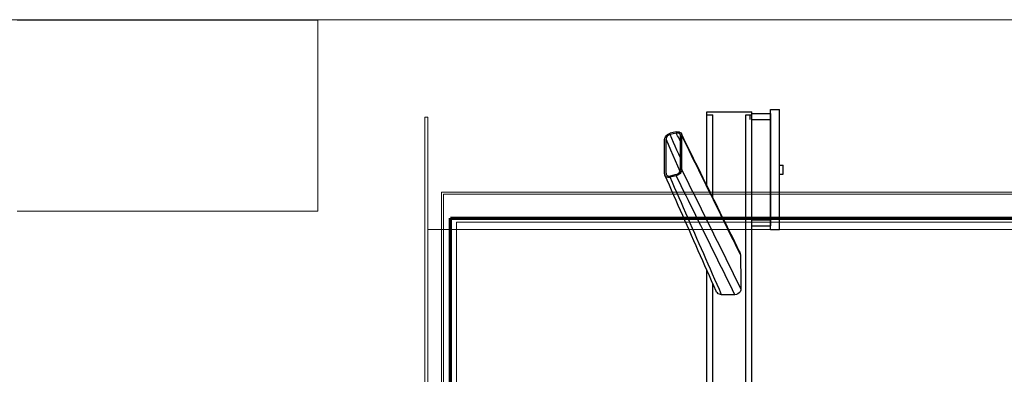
# Model space of a CAD drawing. Header units: millimetres. Extents: x 0 to 1340, y 0 to 800.
# Tile 67 of 100: x 214 to 434, y 334 to 413. Entities that reach past the tile are written whole.
import ezdxf

# ---------------------------------------------------------------- set-up
doc = ezdxf.new("R2010")
doc.units = ezdxf.units.MM
for name, color, linetype, lineweight, true_color in [('CONTEXT', 7, 'Continuous', 18, 0xa5a5a5), ('DUCT', 7, 'Continuous', 30, 0x5a6ec8), ('LP_GAS', 7, 'Continuous', 70, 0x2350be)]:
    doc.layers.add(name, color=color, linetype=linetype, lineweight=lineweight, true_color=true_color)

msp = doc.modelspace()

# ---------------------------------------------------------------- linework, layer by layer
at = {"layer": 'CONTEXT'}
msp.add_lwpolyline([(60, 86.67), (901.67, 86.67), (901.67, 413.33), (60, 413.33)], close=True, dxfattribs=at)
for points in [[(280.83, 413.25), (278.86, 413.25), (276.89, 413.25), (274.92, 413.25), (272.94, 413.25), (270.97, 413.25), (269, 413.25), (267.03, 413.25), (265.06, 413.25), (263.08, 413.25), (261.11, 413.25), (259.14, 413.25), (257.17, 413.25), (255.19, 413.25), (253.22, 413.25), (251.25, 413.25), (249.28, 413.25), (247.31, 413.25), (245.33, 413.25), (243.36, 413.25), (241.39, 413.25), (239.42, 413.25), (237.44, 413.25), (235.47, 413.25), (233.5, 413.25), (231.53, 413.25), (229.56, 413.25), (227.58, 413.25), (225.61, 413.25), (223.64, 413.25), (221.67, 413.25), (219.69, 413.25), (217.72, 413.25), (215.75, 413.25), (213.78, 413.25)], [(280.83, 413.25), (280.83, 370.75)], [(304.67, 108.33), (304.67, 391.67)], [(304.67, 391.67), (305.33, 391.67)], [(305.33, 108.33), (305.33, 391.67)], [(308.33, 125), (308.33, 375)], [(308.33, 375), (648.33, 375)], [(647.83, 374.5), (308.83, 374.5)], [(308.83, 125.5), (308.83, 374.5)], [(280.83, 370.75), (278.86, 370.75), (276.89, 370.75), (274.92, 370.75), (272.94, 370.75), (270.97, 370.75), (269, 370.75), (267.03, 370.75), (265.06, 370.75), (263.08, 370.75), (261.11, 370.75), (259.14, 370.75), (257.17, 370.75), (255.19, 370.75), (253.22, 370.75), (251.25, 370.75), (249.28, 370.75), (247.31, 370.75), (245.33, 370.75), (243.36, 370.75), (241.39, 370.75), (239.42, 370.75), (237.44, 370.75), (235.47, 370.75), (233.5, 370.75), (231.53, 370.75), (229.56, 370.75), (227.58, 370.75), (225.61, 370.75), (223.64, 370.75), (221.67, 370.75), (219.69, 370.75), (217.72, 370.75), (215.75, 370.75), (213.78, 370.75)], [(305.33, 133.33), (305.33, 366.67)], [(305.33, 366.67), (655, 366.67)], [(311.67, 131.67), (311.67, 368.33)], [(311.67, 368.33), (645, 368.33)]]:
    msp.add_lwpolyline(points, dxfattribs=at)
at = {"layer": 'DUCT'}
for points in [[(367.5, 392.83), (377.5, 392.83)], [(367.5, 392.17), (367.5, 392.83)], [(377.5, 392.17), (377.5, 392.83)], [(381.67, 366.67), (381.67, 393.33)], [(381.67, 393.33), (383.67, 393.33)], [(383.67, 366.67), (383.67, 393.33)], [(367.5, 392.17), (368.83, 392.17)], [(367.5, 376.48), (367.5, 392.17)], [(368.83, 373.78), (368.83, 392.17)], [(376.17, 392.17), (377.5, 392.17)], [(376.17, 275), (376.17, 392.17)], [(377.17, 391.17), (377.17, 391.33), (377.17, 391.5), (377.17, 391.67), (377.17, 391.83), (377.17, 392), (377.17, 392.17)], [(377.5, 392.5), (378.19, 392.5), (378.89, 392.5), (379.58, 392.5), (380.28, 392.5), (380.97, 392.5), (381.67, 392.5)], [(377.5, 275), (377.5, 392.17)], [(377.5, 391.17), (378.19, 391.17), (378.89, 391.17), (379.58, 391.17), (380.28, 391.17), (380.97, 391.17), (381.67, 391.17)], [(381.67, 392.5), (381.67, 392.28), (381.67, 392.06), (381.67, 391.83), (381.67, 391.61), (381.67, 391.39), (381.67, 391.17)], [(381.67, 391.17), (381.67, 368.83)], [(360.69, 388.39), (360.9, 388.42), (361.12, 388.42), (361.33, 388.37), (361.53, 388.28), (361.7, 388.14), (361.82, 387.96)], [(358.09, 386.65), (358.14, 386.98), (358.27, 387.29), (358.47, 387.55), (358.72, 387.78), (359, 387.95), (359.31, 388.06)], [(358.09, 379.11), (358.09, 386.65)], [(359.31, 387.78), (359.08, 387.7), (358.86, 387.57), (358.68, 387.4), (358.53, 387.2), (358.43, 386.97), (358.4, 386.73)], [(358.4, 379.18), (358.4, 386.73)], [(361.53, 379.59), (361.01, 380.78), (360.49, 381.97), (359.96, 383.16), (359.44, 384.35), (358.92, 385.54), (358.4, 386.73)], [(360.69, 388.39), (359.31, 388.06)], [(360.69, 388.11), (359.31, 387.78)], [(361.6, 382.6), (361.22, 383.46), (360.84, 384.33), (360.46, 385.19), (360.08, 386.05), (359.69, 386.92), (359.31, 387.78)], [(361.54, 387.79), (361.45, 387.92), (361.32, 388.03), (361.17, 388.1), (361.01, 388.13), (360.85, 388.13), (360.69, 388.11)], [(361.6, 386.27), (361.45, 386.57), (361.3, 386.88), (361.15, 387.19), (360.99, 387.49), (360.84, 387.8), (360.69, 388.11)], [(361.6, 387.49), (361.6, 387.54), (361.6, 387.59), (361.59, 387.64), (361.58, 387.69), (361.56, 387.74), (361.54, 387.79)], [(361.6, 379.94), (361.6, 387.49)], [(361.82, 387.96), (361.85, 387.9), (361.87, 387.83), (361.89, 387.77), (361.9, 387.7), (361.91, 387.63), (361.91, 387.56)], [(374.8, 361.71), (374.26, 362.81), (373.72, 363.9), (373.18, 365), (372.64, 366.09), (372.1, 367.18), (371.56, 368.28), (371.02, 369.37), (370.48, 370.46), (369.93, 371.56), (369.39, 372.65), (368.85, 373.74), (368.31, 374.84), (367.77, 375.93), (367.23, 377.02), (366.69, 378.12), (366.15, 379.21), (365.61, 380.3), (365.07, 381.4), (364.52, 382.49), (363.98, 383.58), (363.44, 384.68), (362.9, 385.77), (362.36, 386.87), (361.82, 387.96)], [(361.91, 380.01), (361.91, 387.56)], [(374.96, 361.1), (374.41, 362.2), (373.87, 363.3), (373.33, 364.4), (372.78, 365.51), (372.24, 366.61), (371.7, 367.71), (371.15, 368.82), (370.61, 369.92), (370.06, 371.02), (369.52, 372.12), (368.98, 373.23), (368.43, 374.33), (367.89, 375.43), (367.35, 376.53), (366.8, 377.64), (366.26, 378.74), (365.72, 379.84), (365.17, 380.94), (364.63, 382.05), (364.08, 383.15), (363.54, 384.25), (363, 385.36), (362.45, 386.46), (361.91, 387.56)], [(361.91, 380.01), (361.86, 379.68), (361.73, 379.38), (361.53, 379.11), (361.28, 378.89), (361, 378.72), (360.69, 378.6)], [(360.69, 378.88), (360.92, 378.97), (361.14, 379.1), (361.32, 379.26), (361.47, 379.47), (361.57, 379.69), (361.6, 379.94)], [(375.09, 353.49), (374.54, 354.59), (373.99, 355.7), (373.44, 356.8), (372.89, 357.91), (372.34, 359.01), (371.8, 360.12), (371.25, 361.22), (370.7, 362.33), (370.15, 363.44), (369.6, 364.54), (369.05, 365.65), (368.5, 366.75), (367.95, 367.86), (367.4, 368.96), (366.85, 370.07), (366.3, 371.17), (365.75, 372.28), (365.21, 373.38), (364.66, 374.49), (364.11, 375.59), (363.56, 376.7), (363.01, 377.8), (362.46, 378.91), (361.91, 380.01)], [(383.67, 381), (384.5, 381)], [(384.5, 379), (384.5, 381)], [(358.16, 378.74), (358.14, 378.8), (358.12, 378.86), (358.11, 378.92), (358.1, 378.98), (358.09, 379.04), (358.09, 379.11)], [(359.31, 378.28), (359.09, 378.24), (358.87, 378.25), (358.65, 378.3), (358.45, 378.4), (358.28, 378.55), (358.16, 378.74)], [(369.55, 352.98), (369.06, 354.1), (368.56, 355.22), (368.07, 356.34), (367.57, 357.46), (367.08, 358.58), (366.58, 359.7), (366.09, 360.82), (365.59, 361.94), (365.1, 363.06), (364.6, 364.18), (364.11, 365.3), (363.61, 366.42), (363.12, 367.54), (362.62, 368.66), (362.13, 369.78), (361.63, 370.9), (361.14, 372.02), (360.64, 373.14), (360.15, 374.26), (359.65, 375.38), (359.16, 376.5), (358.66, 377.62), (358.16, 378.74)], [(358.4, 379.18), (358.4, 379.13), (358.4, 379.08), (358.41, 379.04), (358.42, 378.99), (358.43, 378.95), (358.45, 378.9)], [(358.45, 378.9), (358.54, 378.76), (358.66, 378.65), (358.81, 378.57), (358.98, 378.54), (359.15, 378.53), (359.31, 378.56)], [(360.69, 378.88), (359.31, 378.56)], [(360.69, 378.6), (359.31, 378.28)], [(370.79, 352.16), (370.29, 353.29), (369.79, 354.43), (369.29, 355.56), (368.79, 356.7), (368.29, 357.83), (367.79, 358.97), (367.29, 360.11), (366.79, 361.24), (366.3, 362.38), (365.8, 363.51), (365.3, 364.65), (364.8, 365.78), (364.3, 366.92), (363.8, 368.06), (363.3, 369.19), (362.8, 370.33), (362.31, 371.46), (361.81, 372.6), (361.31, 373.73), (360.81, 374.87), (360.31, 376.01), (359.81, 377.14), (359.31, 378.28)], [(373.76, 352.14), (373.22, 353.25), (372.67, 354.35), (372.13, 355.45), (371.58, 356.55), (371.04, 357.66), (370.49, 358.76), (369.95, 359.86), (369.41, 360.96), (368.86, 362.07), (368.32, 363.17), (367.77, 364.27), (367.23, 365.37), (366.68, 366.48), (366.14, 367.58), (365.59, 368.68), (365.05, 369.78), (364.5, 370.89), (363.96, 371.99), (363.41, 373.09), (362.87, 374.19), (362.32, 375.3), (361.78, 376.4), (361.23, 377.5), (360.69, 378.6)], [(383.67, 379), (384.5, 379)], [(377.5, 368.83), (381.67, 368.83)], [(381.67, 368.83), (381.67, 368.61), (381.67, 368.39), (381.67, 368.17), (381.67, 367.94), (381.67, 367.72), (381.67, 367.5)], [(377.5, 367.5), (378.19, 367.5), (378.89, 367.5), (379.58, 367.5), (380.28, 367.5), (380.97, 367.5), (381.67, 367.5)], [(377.5, 367.5), (378.19, 367.5), (378.89, 367.5), (379.58, 367.5), (380.28, 367.5), (380.97, 367.5), (381.67, 367.5)], [(381.67, 366.67), (383.67, 366.67)], [(374.41, 362.21), (374.49, 362.14), (374.56, 362.07), (374.63, 361.98), (374.7, 361.9), (374.75, 361.81), (374.8, 361.71)], [(374.8, 361.71), (374.85, 361.62), (374.88, 361.52), (374.91, 361.41), (374.94, 361.31), (374.95, 361.2), (374.96, 361.1)], [(374.96, 361.1), (374.99, 359.83), (375.01, 358.56), (375.04, 357.29), (375.06, 356.03), (375.07, 354.76), (375.09, 353.49)], [(367.5, 275), (367.5, 357.62)], [(368.83, 275), (368.83, 354.6)], [(375.09, 353.49), (375.05, 353.14), (374.92, 352.82), (374.71, 352.54), (374.43, 352.32), (374.11, 352.19), (373.76, 352.14)], [(370.79, 352.16), (370.53, 352.18), (370.28, 352.26), (370.05, 352.38), (369.85, 352.55), (369.68, 352.75), (369.55, 352.98)], [(373.76, 352.14), (373.27, 352.15), (372.77, 352.15), (372.27, 352.15), (371.78, 352.15), (371.28, 352.15), (370.79, 352.16)]]:
    msp.add_lwpolyline(points, dxfattribs=at)
at = {"layer": 'LP_GAS'}
for points in [[(310.33, 262.17), (310.33, 369.17)], [(310.33, 369.17), (646.33, 369.17)], [(310.33, 130.83), (310.33, 369.17)], [(310.33, 369.17), (646.33, 369.17)]]:
    msp.add_lwpolyline(points, dxfattribs=at)

doc.saveas('drawing.dxf')
